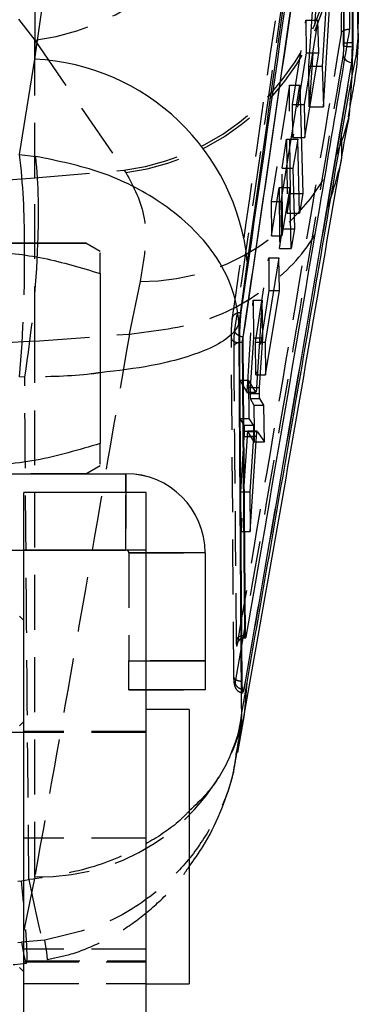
# Model space of a CAD drawing. Extents: x 29 to 520, y 22 to 419.
# Tile 12 of 14: x 509 to 520, y 316 to 351. Entities that reach past the tile are written whole.
import ezdxf

# ---------------------------------------------------------------- set-up
doc = ezdxf.new("R2010")
doc.units = 0
doc.header["$LTSCALE"] = 1.5
doc.linetypes.add('HIDDEN', pattern=[1.905, 1.27, -0.635])
doc.layers.get('0').update_dxf_attribs({"linetype": 'CONTINUOUS'})

msp = doc.modelspace()

# ---------------------------------------------------------------- linework, layer by layer
at = {"color": 7, "linetype": 'CONTINUOUS'}
for p, q in [((509.118881, 377.281357), (509.118881, 349.302251)), ((519.316967, 352.422912), (519.112956, 349.058237)), ((519.158658, 347.646062), (519.441811, 352.353309)), ((518.961217, 350.655388), (518.478517, 347.721938)), ((518.996412, 349.518281), (518.961217, 350.655388)), ((520.160433, 349.732403), (520.161485, 349.865403)), ((520.18729, 349.865403), (520.161485, 349.865403)), ((518.510014, 346.584756), (518.996412, 349.518281)), ((518.774105, 349.518281), (518.996412, 349.518281)), ((508.591869, 345.987026), (509.118881, 349.302251)), ((519.112956, 349.058237), (519.158658, 347.646062)), ((520.138068, 349.187497), (520.14712, 349.187497)), ((520.14712, 349.187497), (520.159118, 349.274423)), ((520.156203, 348.724027), (520.159118, 349.274423)), ((519.785011, 346.658226), (520.156203, 348.724027)), ((517.682589, 344.35894), (518.338535, 348.393616)), ((518.338535, 348.393616), (518.439856, 344.632265)), ((518.478517, 347.721938), (518.510014, 346.584756)), ((518.034601, 346.524146), (518.258336, 346.524146)), ((518.258336, 346.524146), (518.093431, 345.519554)), ((518.326086, 343.952261), (518.258336, 346.524146)), ((508.591869, 345.987026), (509.151265, 345.923212)), ((517.871278, 345.519554), (518.093431, 345.519554)), ((518.093431, 345.519554), (518.146377, 343.402829)), ((517.983257, 344.8481), (517.707982, 343.16947)), ((517.762116, 344.8481), (517.983257, 344.8481)), ((518.03439, 342.731376), (517.983257, 344.8481)), ((518.308173, 344.632265), (518.439856, 344.632265)), ((518.439856, 344.632265), (518.326086, 343.952261)), ((517.707982, 343.16947), (517.682589, 344.35894)), ((518.01817, 343.402829), (518.146377, 343.402829)), ((518.146377, 343.402829), (518.03439, 342.731376)), ((511.38898, 342.617397), (510.88898, 342.906069)), ((516.507254, 342.266035), (516.208912, 340.126727)), ((517.605599, 342.406392), (517.124732, 339.472883)), ((517.62939, 341.269281), (517.605599, 342.406392)), ((511.38898, 341.85813), (511.38898, 335.953858)), ((517.143601, 338.335686), (517.62939, 341.269281)), ((517.419201, 341.269281), (517.62939, 341.269281)), ((517.023303, 340.927266), (516.830858, 337.894585)), ((517.043366, 339.621853), (517.023303, 340.927266)), ((516.359619, 339.46763), (516.33688, 339.46763)), ((516.422546, 329.281677), (516.336886, 339.46763)), ((516.447931, 329.281677), (516.35962, 339.46763)), ((516.366633, 339.651682), (516.366681, 339.651421)), ((516.368813, 339.651425), (516.366681, 339.651425)), ((516.935204, 337.897789), (517.043366, 339.621853)), ((516.940466, 339.621853), (517.043366, 339.621853)), ((517.124732, 339.472883), (517.143601, 338.335686)), ((516.804073, 337.731984), (516.550974, 338.149689)), ((516.550974, 338.149689), (516.564986, 336.819411)), ((516.831062, 337.897789), (516.935204, 337.897789)), ((516.555393, 337.730158), (516.806508, 337.730158)), ((516.600696, 337.693524), (516.928685, 337.693524)), ((516.610963, 337.513034), (516.73729, 337.291275)), ((516.610963, 337.513034), (516.940748, 337.513034)), ((516.806508, 337.732382), (516.804073, 337.73198)), ((517.080431, 337.291275), (516.940748, 337.513034)), ((516.73729, 337.291275), (516.745297, 336.378392)), ((516.73729, 337.291275), (517.080431, 337.291275)), ((517.101471, 336.012666), (517.080431, 337.291275)), ((516.564986, 336.819411), (516.715672, 336.586241)), ((516.720434, 336.198248), (516.592858, 334.279154)), ((516.60868, 332.896315), (516.827273, 336.211838)), ((516.852104, 336.378392), (516.727175, 336.378392)), ((516.854446, 336.376772), (517.101471, 336.012666)), ((510.88898, 334.906072), (511.38898, 335.194745)), ((493.488979, 334.905912), (512.288979, 334.905912)), ((510.889252, 334.906228), (512.288979, 334.906228)), ((512.288979, 334.905912), (512.288979, 334.906228)), ((512.988979, 334.255789), (508.738979, 334.255789)), ((508.738979, 332.255755), (508.738979, 334.255789)), ((512.988979, 332.255755), (512.988979, 334.255789)), ((516.592858, 334.279154), (516.60868, 332.896315)), ((497.038979, 332.255915), (508.738979, 332.255915)), ((512.988979, 332.255755), (508.738979, 332.255755)), ((508.738979, 310.255757), (508.738979, 332.255755)), ((512.988979, 310.255757), (512.988979, 332.255755)), ((515.038979, 332.155913), (515.038979, 332.156226)), ((515.038979, 332.155913), (515.038979, 328.405913)), ((508.738979, 329.807528), (508.588979, 329.957527)), ((516.447931, 329.281677), (516.422569, 329.281677)), ((516.459406, 329.223279), (516.45713, 329.21597)), ((516.461183, 329.232116), (516.459406, 329.223279)), ((515.038979, 328.405913), (515.038979, 327.40593)), ((516.300109, 326.533005), (516.498874, 327.660986)), ((515.038979, 327.40593), (512.988979, 327.40593)), ((516.37768, 327.334427), (516.389784, 327.385839)), ((516.389784, 327.385839), (516.393375, 327.405211)), ((514.488979, 326.720026), (512.988979, 326.720026)), ((514.488979, 326.720026), (514.488979, 317.195025)), ((516.172278, 325.230219), (516.40446, 326.531392)), ((512.988979, 317.195025), (514.488979, 317.195025))]:
    msp.add_line(p, q, dxfattribs=at)
at = {"color": 7, "linetype": 'HIDDEN'}
for p, q in [((518.641934, 349.058237), (518.873718, 352.422912)), ((518.976251, 352.353309), (518.65432, 347.646062)), ((508.551759, 350.683812), (509.118881, 349.956211)), ((518.083134, 347.721938), (518.542698, 350.655388)), ((518.542698, 350.655388), (518.552672, 349.518281)), ((518.542698, 350.655388), (518.961217, 350.655388)), ((509.118881, 349.956211), (512.219579, 345.445793)), ((509.118881, 345.185023), (509.118881, 349.956211)), ((519.858254, 349.84212), (519.857205, 349.766124)), ((518.552672, 349.518281), (518.093109, 346.584756)), ((518.552672, 349.518281), (518.774105, 349.518281)), ((518.65432, 347.646062), (518.641934, 349.058237)), ((518.641934, 349.058237), (519.112956, 349.058237)), ((517.971362, 348.393616), (517.339385, 344.35894)), ((518.004326, 344.632265), (517.971362, 348.393616)), ((517.971362, 348.393616), (518.338535, 348.393616)), ((518.093109, 346.584756), (518.083134, 347.721938)), ((518.083134, 347.721938), (518.478517, 347.721938)), ((520.02329, 347.292837), (520.122936, 347.858865)), ((518.65432, 347.646062), (519.158658, 347.646062)), ((517.717918, 345.519554), (517.875274, 346.524146)), ((517.875274, 346.524146), (517.897813, 343.952261)), ((517.875274, 346.524146), (518.034601, 346.524146)), ((518.093109, 346.584756), (518.510014, 346.584756)), ((509.118881, 345.185023), (512.219579, 345.445793)), ((512.219579, 345.445793), (512.281479, 345.366281)), ((517.736469, 343.402829), (517.717918, 345.519554)), ((517.717918, 345.519554), (517.871278, 345.519554)), ((509.118881, 339.507182), (509.118881, 345.185023)), ((517.349809, 343.16947), (517.612744, 344.8481)), ((517.612744, 344.8481), (517.631295, 342.731376)), ((517.612744, 344.8481), (517.762116, 344.8481)), ((517.897813, 343.952261), (518.004326, 344.632265)), ((518.004326, 344.632265), (518.308173, 344.632265)), ((517.339385, 344.35894), (517.349809, 343.16947)), ((517.339385, 344.35894), (517.682589, 344.35894)), ((517.897813, 343.952261), (518.326086, 343.952261)), ((517.631295, 342.731376), (517.736469, 343.402829)), ((517.736469, 343.402829), (518.01817, 343.402829)), ((517.349809, 343.16947), (517.707982, 343.16947)), ((517.631295, 342.731376), (518.03439, 342.731376)), ((516.791034, 339.472883), (517.250603, 342.406392)), ((517.250603, 342.406392), (517.260578, 341.269281)), ((517.250603, 342.406392), (517.605599, 342.406392)), ((512.778166, 341.585413), (512.40352, 339.756687)), ((517.260578, 341.269281), (516.80101, 338.335686)), ((517.260578, 341.269281), (517.419201, 341.269281)), ((516.510612, 337.894585), (516.705393, 340.927266)), ((516.705393, 340.927266), (516.716844, 339.621853)), ((516.705393, 340.927266), (517.023303, 340.927266)), ((509.118881, 339.507182), (512.40352, 339.756687)), ((509.118881, 320.913885), (509.118881, 339.507182)), ((512.40352, 339.756687), (512.409521, 339.757018)), ((516.042041, 327.856738), (515.953425, 339.616713)), ((516.716844, 339.621853), (516.607688, 337.897789)), ((516.716844, 339.621853), (516.940466, 339.621853)), ((516.791034, 339.472883), (517.124732, 339.472883)), ((516.80101, 338.335686), (516.791034, 339.472883)), ((508.768343, 338.258587), (508.591869, 338.26695)), ((516.244454, 338.149689), (516.484913, 337.731984)), ((516.256123, 336.819411), (516.244454, 338.149689)), ((516.244454, 338.149689), (516.550974, 338.149689)), ((516.80101, 338.335686), (517.143601, 338.335686)), ((516.510612, 337.894585), (516.830858, 337.894585)), ((516.607688, 337.897789), (516.831062, 337.897789)), ((516.484913, 337.73198), (516.487228, 337.733697)), ((516.484913, 337.731984), (516.555373, 337.731984)), ((516.487228, 337.730158), (516.555393, 337.730158)), ((516.39833, 336.586241), (516.256123, 336.819411)), ((516.256123, 336.819411), (516.564986, 336.819411)), ((516.39833, 336.586241), (516.715672, 336.586241)), ((516.278405, 334.279154), (516.401669, 336.198248)), ((516.500791, 336.211838), (516.290534, 332.896315)), ((516.401669, 336.198248), (516.720434, 336.198248)), ((516.408617, 336.383377), (516.727296, 336.383377)), ((516.500791, 336.211838), (516.721118, 336.211838)), ((516.727175, 336.378392), (516.524283, 336.378392)), ((516.748506, 336.012666), (516.526468, 336.376772)), ((516.526468, 336.376772), (516.854446, 336.376772)), ((516.745297, 336.378392), (516.748506, 336.012666)), ((516.748506, 336.012666), (517.101471, 336.012666)), ((494.888707, 334.906228), (510.889252, 334.906228)), ((512.288979, 334.906228), (512.288979, 332.256228)), ((512.288979, 332.255915), (512.288979, 334.255789)), ((516.290534, 332.896315), (516.278405, 334.279154)), ((516.278405, 334.279154), (516.592858, 334.279154)), ((516.290534, 332.896315), (516.60868, 332.896315)), ((493.488979, 332.256228), (512.288979, 332.256228)), ((512.988979, 332.257528), (508.738979, 332.257528)), ((508.738979, 332.255915), (512.288979, 332.255915)), ((512.988979, 332.255818), (508.738979, 332.255818)), ((512.288979, 332.255915), (512.288979, 332.256228)), ((512.388979, 332.155913), (512.388979, 332.156226)), ((512.388979, 332.156226), (515.038979, 332.156226)), ((512.388979, 332.155913), (512.388979, 328.405913)), ((512.988979, 332.155913), (512.388979, 332.155913)), ((516.308184, 328.944784), (516.088689, 327.679847)), ((515.038979, 328.40623), (512.388979, 328.40623)), ((512.388979, 327.40593), (512.388979, 328.405913)), ((512.388979, 328.405913), (512.988979, 328.405913)), ((512.388979, 327.406213), (515.038979, 327.406213)), ((512.988979, 327.40593), (512.388979, 327.40593)), ((508.738979, 326.307528), (508.588979, 326.157526)), ((512.988979, 325.926278), (494.48898, 325.926278)), ((512.988979, 325.957526), (508.738979, 325.957526)), ((512.988979, 322.257683), (508.738979, 322.257683)), ((509.118881, 320.913885), (508.659908, 318.638932)), ((508.659908, 320.77517), (508.914352, 320.812065)), ((509.464188, 318.714917), (508.659908, 318.638932)), ((512.988979, 318.393819), (508.738979, 318.393819)), ((494.48898, 317.988776), (512.988979, 317.988776)), ((508.738979, 317.957528), (512.988979, 317.957528)), ((508.588979, 317.757525), (508.738979, 317.607526)), ((508.738979, 317.21263), (512.988979, 317.21263))]:
    msp.add_line(p, q, dxfattribs=at)
at = {"color": 8, "linetype": 'CONTINUOUS'}
for p, q in [((516.555373, 337.731984), (516.804073, 337.73198)), ((516.721118, 336.211838), (516.827273, 336.211838)), ((512.288979, 334.255789), (512.288979, 334.905912)), ((515.038979, 332.155913), (512.988979, 332.155913)), ((516.352178, 329.198324), (516.308184, 328.944784)), ((512.988979, 328.405913), (515.038979, 328.405913)), ((516.405825, 326.533292), (516.498874, 327.660986))]:
    msp.add_line(p, q, dxfattribs=at)
at = {"color": 8, "linetype": 'CONTINUOUS', "flags": 128}
msp.add_lwpolyline([(520.038001, 347.268064), (520.055979, 347.362984), (520.156203, 348.724027)], dxfattribs=at)
at = {"color": 7, "linetype": 'CONTINUOUS', "flags": 128}
for points in [[(502.888979, 342.905946), (504.278165, 342.905946), (505.625141, 342.905954), (506.888979, 342.905961), (508.03128, 342.905976), (509.017335, 342.905991), (509.817182, 342.906006), (510.40652, 342.906028), (510.767441, 342.906051), (510.88898, 342.906069), (510.767441, 342.906092), (510.40652, 342.906114), (509.817182, 342.906133), (509.017335, 342.906151), (508.03128, 342.906166), (507.888979, 342.90617)], [(516.33688, 339.46763), (516.280373, 339.464683), (516.232124, 339.457803)], [(502.888979, 334.905945), (504.278165, 334.905945), (505.625141, 334.905953), (506.888979, 334.90596), (508.03128, 334.905975), (509.017335, 334.90599), (509.817182, 334.906008), (510.40652, 334.906027), (510.767441, 334.906049), (510.88898, 334.906072)]]:
    msp.add_lwpolyline(points, dxfattribs=at)
at = {"color": 7, "linetype": 'HIDDEN', "flags": 128}
for points in [[(510.88898, 334.906072), (510.88898, 334.906072), (510.767441, 334.906094), (510.40652, 334.906113), (509.817182, 334.906135), (509.017335, 334.90615), (508.03128, 334.906169), (506.888979, 334.90618), (505.625141, 334.906191), (504.278165, 334.906195), (502.888979, 334.906198), (501.499794, 334.906195), (500.152818, 334.906191), (498.888979, 334.90618), (497.746678, 334.906169), (496.760624, 334.90615), (495.960776, 334.906135), (495.371438, 334.906113), (495.010517, 334.906094), (494.888979, 334.906072), (494.888979, 334.906072)], [(508.659908, 318.638932), (508.739979, 318.191115), (508.799432, 317.949366), (508.836024, 317.922797), (508.848376, 318.112403), (508.836024, 318.511039), (508.799432, 319.103685), (508.739979, 319.867999), (508.659908, 320.77517)], [(508.914352, 320.812065), (509.100689, 319.931113), (509.262185, 319.188852), (509.392889, 318.612643), (509.487983, 318.223726), (509.543963, 318.03643), (509.558764, 318.05766), (509.531842, 318.286635), (509.464188, 318.714917)]]:
    msp.add_lwpolyline(points, dxfattribs=at)
at = {"color": 7, "linetype": 'HIDDEN'}
for centre, radius, start, end in [((508.038498, 358.257206), 8.371007, 277.4154207, 357.2878051), ((511.139445, 353.746629), 8.370816, 277.4138693, 357.2986912), ((511.199286, 353.669598), 8.373542, 277.4256539, 357.2043825), ((519.969875, 350.045157), 0.300921, 248.011754, 267.5187344), ((519.971121, 349.508362), 0.352326, 89.3421221, 108.6840287), ((520.084226, 349.466924), 0.249679, 182.7879091, 216.1258025), ((512.864858, 348.953364), 7.368461, 269.3258784, 346.778392), ((502.908773, 419.034241), 74.109867, 265.19320808, 274.80679192), ((457.970496, 342.457183), 50.794502, 355.2680745, 0.506443), ((471.27411, 344.293125), 37.976745, 350.8568959, 357.9069926), ((516.237022, 339.23431), 0.223547, 91.2555769, 155.6839315), ((512.288979, 332.156228), 0.1, 0, 90), ((512.288979, 332.155913), 0.1, 0, 90), ((509.346995, 328.152442), 7.24215, 268.1949967, 347.0810134)]:
    msp.add_arc(centre, radius, start, end, dxfattribs=at)
at = {"color": 8, "linetype": 'CONTINUOUS'}
for centre, radius, start, end in [((520.20401, 352.181383), 2.449368, 264.2085031, 268.9805869), ((520.13764, 347.137649), 2.727859, 89.499143, 93.414593), ((520.14638, 349.516551), 0.329159, 216.7249378, 268.5529966), ((481.783934, 342.952634), 26.979119, 359.9012928, 6.4578283), ((488.950492, 343.916599), 20.300191, 357.1468982, 5.6727802)]:
    msp.add_arc(centre, radius, start, end, dxfattribs=at)
at = {"color": 7, "linetype": 'CONTINUOUS'}
for centre, radius, start, end in [((508.728147, 341.494776), 7.817247, 5.6620826, 87.1349558), ((512.288979, 332.156228), 2.75, 0, 90), ((512.288979, 332.155913), 2.75, 0, 90)]:
    msp.add_arc(centre, radius, start, end, dxfattribs=at)
at = {"color": 7, "linetype": 'HIDDEN'}
for centre, major_axis, ratio, start_param, end_param in [((516.622774, 337.789605), (0.009217, 0.281482), 0.071538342, 1.17865201, 1.921476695), ((516.38678, 336.309117), (0.009205, 0.281119), 0.071538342, 4.309331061, 4.982054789), ((502.908773, 412.303946), (0, 91.828386), 0.775936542, 3.060248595, 3.222394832), ((502.908773, 412.303946), (0, 93.971618), 0.758239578, 3.060248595, 3.222394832)]:
    msp.add_ellipse(centre, major_axis=major_axis, ratio=ratio, start_param=start_param, end_param=end_param, dxfattribs=at)
at = {"color": 7, "linetype": 'CONTINUOUS'}
for points, knots in [([(509.118881, 349.302251), (509.484346, 351.885377), (510.722847, 360.639181), (511.981827, 369.390616), (512.869299, 375.559625)], [0, 0, 0, 0, 0.295086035, 1, 1, 1, 1]), ([(520.373884, 350.513805), (520.376359, 351.191223), (520.401037, 357.947157), (520.420085, 364.706392), (520.437224, 370.787878)], [0, 0, 0, 0, 0.10027009, 1, 1, 1, 1]), ([(520.252198, 368.677695), (519.366105, 362.48126), (518.109134, 353.691275), (516.872216, 344.869087), (516.507254, 342.266035)], [0, 0, 0, 0, 0.704942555, 1, 1, 1, 1]), ([(520.184228, 367.363666), (520.16841, 367.255915), (520.089319, 366.717162), (519.757335, 364.454419), (518.461689, 355.61336), (517.249577, 347.199687), (516.285955, 340.510868)], [0, 0, 0, 0, 0.012041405, 0.060207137, 0.252870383, 1, 1, 1, 1]), ([(520.161485, 349.865403), (520.176223, 352.692132), (520.205698, 358.345587), (520.231704, 363.999068), (520.244706, 366.825808)], [0, 0, 0, 0, 0.50000012, 1, 1, 1, 1]), ([(520.18729, 349.865403), (520.201732, 352.692132), (520.230614, 358.345587), (520.256082, 363.999068), (520.268816, 366.825808)], [0, 0, 0, 0, 0.500000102, 1, 1, 1, 1]), ([(516.366681, 339.651425), (516.988922, 343.932379), (518.234601, 352.502524), (519.496739, 361.073022), (520.129875, 365.358866), (520.129939, 365.359303)], [0, 0, 0, 0, 0.499493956, 0.999948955, 1, 1, 1, 1]), ([(516.368813, 339.651425), (516.996872, 343.962723), (518.245471, 352.533698), (519.510532, 361.100908), (520.139253, 365.358714)], [0, 0, 0, 0, 0.5030113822, 1, 1, 1, 1]), ([(520.139253, 365.358714), (520.139223, 365.352786), (520.135127, 364.538112), (520.115075, 360.488809), (520.088502, 355.488292), (520.06472, 351.296586), (520.059291, 350.339663)], [0, 0, 0, 0, 0.0011840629, 0.1627186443, 0.8088572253, 1, 1, 1, 1]), ([(520.122936, 347.858865), (520.165066, 348.085971), (520.304587, 348.838079), (520.386232, 349.712159), (520.36386, 350.383239), (520.360213, 350.492653)], [0, 0, 0, 0, 0.265813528, 0.880297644, 1, 1, 1, 1]), ([(520.059291, 350.339663), (520.054748, 350.312719), (519.98155, 349.878647), (519.633574, 347.816313), (518.449704, 340.808024), (517.315544, 334.205662), (516.461183, 329.232116)], [0, 0, 0, 0, 0.003829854, 0.061699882, 0.293180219, 1, 1, 1, 1]), ([(520.138068, 349.187497), (520.141799, 349.234533), (520.149265, 349.328651), (520.156928, 349.527648), (520.159354, 349.669384), (520.160433, 349.732403)], [0, 0, 0, 0, 0.356837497, 0.714036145, 1, 1, 1, 1]), ([(520.159118, 349.274423), (520.164732, 349.333682), (520.175961, 349.452203), (520.18495, 349.666521), (520.18659, 349.805861), (520.18729, 349.865403)], [0, 0, 0, 0, 0.36412926, 0.728280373, 1, 1, 1, 1]), ([(516.391969, 327.405371), (517.024393, 331.036088), (518.289242, 338.297533), (519.521792, 345.557506), (520.138068, 349.187497)], [0, 0, 0, 0, 0.499999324, 1, 1, 1, 1]), ([(516.393404, 327.405371), (517.027526, 331.036068), (518.29577, 338.297472), (519.530003, 345.557486), (520.14712, 349.187497)], [0, 0, 0, 0, 0.499999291, 1, 1, 1, 1]), ([(519.708728, 345.396947), (519.761687, 345.715534), (519.875171, 346.398227), (519.986545, 346.962313), (520.045945, 347.263161)], [0, 0, 0, 0, 0.466660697, 1, 1, 1, 1]), ([(516.498874, 327.660986), (517.008178, 330.574644), (518.118008, 336.923818), (519.199707, 343.240365), (519.785011, 346.658226)], [0, 0, 0, 0, 0.458903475, 1, 1, 1, 1]), ([(519.683491, 345.408727), (519.695198, 345.439559), (519.823933, 345.778616), (519.794002, 346.213203), (519.786187, 346.600029), (519.785011, 346.658226)], [0, 0, 0, 0, 0.078327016, 0.861336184, 1, 1, 1, 1]), ([(516.208912, 340.126727), (516.208731, 340.130877), (516.189237, 340.576444), (516.002057, 341.449567), (515.359999, 342.605046), (514.488381, 343.572436), (513.264959, 344.529257), (511.498805, 345.442319), (509.926926, 345.764318), (509.151265, 345.923212)], [0, 0, 0, 0, 0.001591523, 0.170880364, 0.331878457, 0.459851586, 0.587799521, 0.796595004, 1, 1, 1, 1]), ([(516.402773, 326.527704), (517.141651, 330.70496), (518.255671, 337.003092), (519.334376, 343.287898), (519.697627, 345.404286)], [0, 0, 0, 0, 0.663253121, 1, 1, 1, 1]), ([(502.888979, 341.858052), (503.626719, 342.077337), (505.118197, 342.520662), (507.328018, 342.682856), (509.440464, 342.444834), (510.735518, 342.054889), (511.38898, 341.85813)], [0, 0, 0, 0, 0.264605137, 0.534947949, 0.765343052, 1, 1, 1, 1]), ([(511.38898, 341.85813), (511.38898, 341.954757), (511.38898, 342.269803), (511.38898, 342.596834), (511.38898, 342.571162), (511.38898, 342.562098)], [0, 0, 0, 0, 0.222514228, 0.72549457, 1, 1, 1, 1]), ([(516.285933, 340.51073), (516.279271, 340.455993), (516.265954, 340.346586), (516.249232, 340.105313), (516.237461, 339.841038), (516.232556, 339.616626), (516.232721, 339.497109), (516.232777, 339.45648)], [0, 0, 0, 0, 0.222081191, 0.443887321, 0.66513893, 0.8861664, 1, 1, 1, 1]), ([(516.208912, 340.126727), (516.222541, 337.850612), (516.249665, 333.320934), (516.28335, 328.788126), (516.300109, 326.533005)], [0, 0, 0, 0, 0.502489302, 1, 1, 1, 1]), ([(516.366633, 339.651682), (516.325657, 339.654679), (516.278004, 339.658165), (516.240446, 339.682056), (516.235184, 339.685403)], [0, 0, 0, 0, 0.859895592, 1, 1, 1, 1]), ([(516.33688, 339.46763), (516.336879, 339.467648), (516.336399, 339.481062), (516.337341, 339.510871), (516.342091, 339.557999), (516.350208, 339.602474), (516.358922, 339.633211), (516.364622, 339.647355), (516.366593, 339.651595), (516.366633, 339.651682)], [0, 0, 0, 0, 0.0002847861, 0.2197540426, 0.44001337, 0.6614293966, 0.8841697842, 0.9976278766, 1, 1, 1, 1]), ([(516.359619, 339.46763), (516.359637, 339.481872), (516.359673, 339.510358), (516.361246, 339.558023), (516.363753, 339.602374), (516.366468, 339.633642), (516.368229, 339.646996), (516.368813, 339.651425)], [0, 0, 0, 0, 0.222742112, 0.445503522, 0.667995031, 0.889892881, 1, 1, 1, 1]), ([(516.23278, 339.456056), (516.233898, 339.279911), (516.239486, 338.399185), (516.264958, 334.478789), (516.293926, 330.733696), (516.317444, 327.69337)], [0, 0, 0, 0, 0.044932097, 0.224660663, 1, 1, 1, 1]), ([(516.830858, 337.894585), (516.828842, 337.867482), (516.824812, 337.81328), (516.817129, 337.755201), (516.812034, 337.740324), (516.809481, 337.73287)], [0, 0, 0, 0, 0.332938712, 0.665816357, 1, 1, 1, 1]), ([(516.928685, 337.693524), (516.929002, 337.724222), (516.929637, 337.785617), (516.932706, 337.85633), (516.934835, 337.891666), (516.935204, 337.897789)], [0, 0, 0, 0, 0.452594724, 0.90514794, 1, 1, 1, 1]), ([(516.600696, 337.693524), (516.600768, 337.665017), (516.600912, 337.608005), (516.604251, 337.546317), (516.608076, 337.520039), (516.61055, 337.514041), (516.610963, 337.513041)], [0, 0, 0, 0, 0.312162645, 0.624305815, 0.937332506, 1, 1, 1, 1]), ([(516.940749, 337.513041), (516.938558, 337.520526), (516.934177, 337.535498), (516.930012, 337.595484), (516.928706, 337.653619), (516.928688, 337.688256), (516.928685, 337.693524)], [0, 0, 0, 0, 0.315066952, 0.630189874, 0.943757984, 1, 1, 1, 1]), ([(516.715672, 336.586241), (516.717817, 336.579403), (516.722108, 336.565727), (516.726171, 336.507712), (516.727675, 336.442754), (516.72739, 336.398187), (516.727296, 336.383377)], [0, 0, 0, 0, 0.286456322, 0.572959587, 0.858089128, 1, 1, 1, 1]), ([(516.727296, 336.383377), (516.726738, 336.351944), (516.725622, 336.289104), (516.722163, 336.228525), (516.720434, 336.198248)], [0, 0, 0, 0, 0.500198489, 1, 1, 1, 1]), ([(516.827273, 336.211838), (516.829301, 336.23917), (516.833356, 336.293829), (516.841058, 336.350376), (516.848382, 336.379344), (516.852612, 336.37755), (516.854446, 336.376772)], [0, 0, 0, 0, 0.2650871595, 0.5301185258, 0.7962328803, 1, 1, 1, 1]), ([(511.38898, 335.953858), (510.651239, 335.734573), (509.159762, 335.291248), (506.949939, 335.129054), (504.837497, 335.367076), (503.542441, 335.757021), (502.888979, 335.95378)], [0, 0, 0, 0, 0.264605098, 0.534947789, 0.765343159, 1, 1, 1, 1]), ([(511.38898, 335.247472), (511.38898, 335.238423), (511.38898, 335.211526), (511.38898, 335.536658), (511.38898, 335.857245), (511.38898, 335.953858)], [0, 0, 0, 0, 0.2615595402, 0.7774603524, 1, 1, 1, 1]), ([(516.306479, 329.175022), (516.322373, 329.184335), (516.368722, 329.211495), (516.423578, 329.212134), (516.459622, 329.212554)], [0, 0, 0, 0, 0.342910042, 1, 1, 1, 1]), ([(516.459406, 329.223279), (516.458565, 329.222239), (516.453381, 329.215826), (516.444017, 329.211018), (516.43325, 329.220069), (516.425309, 329.243546), (516.423495, 329.268995), (516.42259, 329.281684)], [0, 0, 0, 0, 0.046632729, 0.287474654, 0.526676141, 0.764000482, 1, 1, 1, 1]), ([(516.455074, 329.215519), (516.454504, 329.215083), (516.452662, 329.213671), (516.450264, 329.228022), (516.448469, 329.252435), (516.448082, 329.273506), (516.447932, 329.281684)], [0, 0, 0, 0, 0.144867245, 0.468866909, 0.793860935, 1, 1, 1, 1]), ([(516.317446, 327.693377), (516.318859, 327.620535), (516.321686, 327.474867), (516.335687, 327.345692), (516.348409, 327.287713), (516.356672, 327.301763), (516.357411, 327.303019)], [0, 0, 0, 0, 0.322773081, 0.6454813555, 0.9683159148, 1, 1, 1, 1]), ([(514.488979, 321.272437), (514.656336, 321.503278), (515.076348, 322.082614), (515.578471, 323.134744), (515.977963, 324.225848), (516.1001, 324.943362), (516.147246, 325.220324)], [0, 0, 0, 0, 0.197134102, 0.494741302, 0.8049691, 1, 1, 1, 1])]:
    msp.add_open_spline(points, degree=3, knots=knots, dxfattribs=at)
at = {"color": 7, "linetype": 'HIDDEN'}
for points, knots in [([(515.986012, 340.263009), (516.631095, 344.738204), (517.921254, 353.68856), (519.235362, 362.635763), (519.892413, 367.109347)], [0, 0, 0, 0, 0.500001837, 1, 1, 1, 1]), ([(519.865421, 365.884137), (519.22007, 361.509102), (517.94359, 352.855449), (516.685258, 344.199044), (516.063102, 339.919065)], [0, 0, 0, 0, 0.505570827, 1, 1, 1, 1]), ([(519.78383, 350.177672), (519.79794, 352.744497), (519.82672, 357.97997), (519.852355, 363.215473), (519.865421, 365.884137)], [0, 0, 0, 0, 0.490275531, 1, 1, 1, 1]), ([(519.857205, 349.766124), (519.880509, 354.351522), (519.907207, 359.604792), (519.930719, 364.858075), (519.933708, 365.52595)], [0, 0, 0, 0, 0.872865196, 1, 1, 1, 1]), ([(519.935302, 365.521577), (519.924265, 363.121747), (519.900228, 357.895247), (519.872987, 352.668776), (519.858254, 349.84212)], [0, 0, 0, 0, 0.45916555, 1, 1, 1, 1]), ([(520.347748, 350.513872), (520.350389, 350.765189), (520.357408, 351.43316), (520.117681, 352.363302), (519.747801, 352.961897), (519.562863, 353.261192)], [0, 0, 0, 0, 0.231710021, 0.615858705, 1, 1, 1, 1]), ([(516.161787, 328.979589), (516.768239, 332.492004), (517.988284, 339.558187), (519.182984, 346.624059), (519.78383, 350.177672)], [0, 0, 0, 0, 0.497073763, 1, 1, 1, 1]), ([(519.78383, 350.177672), (519.783743, 350.178238), (519.783151, 350.182059), (519.781181, 350.204996), (519.792264, 350.243614), (519.837484, 350.287717), (519.901976, 350.318666), (519.977658, 350.337159), (520.033299, 350.338866), (520.059291, 350.339663)], [0, 0, 0, 0, 0.007084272, 0.047796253, 0.287828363, 0.495438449, 0.676732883, 0.848986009, 1, 1, 1, 1]), ([(519.857205, 349.766124), (519.856127, 349.73011), (519.853701, 349.649081), (519.846037, 349.535381), (519.838574, 349.481646), (519.834842, 349.45478)], [0, 0, 0, 0, 0.2857332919, 0.6428711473, 1, 1, 1, 1]), ([(519.834842, 349.45478), (519.218748, 345.825577), (518.072502, 339.073435), (516.896221, 332.321273), (516.352178, 329.198324)], [0, 0, 0, 0, 0.537488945, 1, 1, 1, 1]), ([(512.281479, 345.366281), (512.551663, 344.868325), (512.961651, 344.112705), (512.986397, 342.758782), (512.847578, 341.976549), (512.778166, 341.585413)], [0, 0, 0, 0, 0.491415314, 0.745694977, 1, 1, 1, 1]), ([(512.409521, 339.757018), (513.308884, 339.864757), (515.107612, 340.080235), (517.382166, 341.374197), (519.068882, 343.182546), (519.481563, 344.67732), (519.683491, 345.408727)], [0, 0, 0, 0, 0.2526437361, 0.5052879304, 0.7579328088, 1, 1, 1, 1]), ([(515.986033, 340.263162), (515.990278, 340.296952), (515.998769, 340.364532), (516.068829, 340.447637), (516.16852, 340.503141), (516.247197, 340.508226), (516.285933, 340.51073)], [0, 0, 0, 0, 0.251898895, 0.503799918, 0.755695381, 1, 1, 1, 1]), ([(515.953424, 339.616709), (515.953411, 339.649188), (515.953377, 339.730468), (515.957111, 339.877543), (515.964833, 340.038018), (515.974949, 340.174343), (515.982526, 340.235072), (515.986012, 340.263017)], [0, 0, 0, 0, 0.1471004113, 0.3681139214, 0.5894750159, 0.8110998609, 1, 1, 1, 1]), ([(516.063102, 339.919065), (516.061125, 339.904097), (516.05537, 339.860534), (516.046584, 339.758819), (516.038558, 339.616575), (516.033488, 339.463618), (516.033367, 339.372214), (516.033307, 339.32636)], [0, 0, 0, 0, 0.115649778, 0.336590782, 0.557287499, 0.777901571, 1, 1, 1, 1]), ([(516.235184, 339.685403), (516.206339, 339.700357), (516.143033, 339.733176), (516.078145, 339.81865), (516.068117, 339.885593), (516.063102, 339.919065)], [0, 0, 0, 0, 0.295044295, 0.647521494, 1, 1, 1, 1]), ([(509.118881, 339.507182), (507.048845, 339.389474), (502.908773, 339.154058), (498.768701, 339.389474), (496.698665, 339.507182)], [0, 0, 0, 0, 0.499999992, 1, 1, 1, 1]), ([(512.409521, 339.757018), (511.82279, 336.355405), (510.739474, 330.074809), (509.628256, 323.793291), (509.118881, 320.913885)], [0, 0, 0, 0, 0.541606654, 1, 1, 1, 1]), ([(515.953422, 339.617141), (515.953063, 339.606733), (515.952344, 339.585916), (515.967581, 339.555471), (515.994127, 339.527231), (516.032036, 339.502369), (516.079381, 339.481902), (516.134258, 339.466821), (516.186569, 339.458535), (516.220048, 339.456739), (516.23278, 339.456056)], [0, 0, 0, 0, 0.131345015, 0.26269376, 0.39403235, 0.525366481, 0.656712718, 0.788055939, 0.919395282, 1, 1, 1, 1]), ([(516.033307, 339.326363), (516.034638, 339.150209), (516.041293, 338.269443), (516.067605, 334.87299), (516.096598, 331.652779), (516.119247, 329.137162)], [0, 0, 0, 0, 0.0518641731, 0.2593197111, 1, 1, 1, 1]), ([(511.38898, 338.412274), (511.285143, 338.397178), (510.509319, 338.284388), (509.5764, 338.270562), (508.768343, 338.258587)], [0, 0, 0, 0, 0.13384097, 1, 1, 1, 1]), ([(508.914352, 320.812065), (508.886478, 323.721613), (508.830768, 329.536762), (508.789142, 335.352627), (508.768343, 338.258587)], [0, 0, 0, 0, 0.5003391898, 1, 1, 1, 1]), ([(516.491751, 337.737054), (516.494201, 337.74701), (516.499103, 337.766935), (516.505743, 337.826169), (516.509156, 337.874127), (516.510612, 337.894585)], [0, 0, 0, 0, 0.364171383, 0.728768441, 1, 1, 1, 1]), ([(516.408617, 336.383377), (516.408766, 336.4127), (516.409065, 336.471347), (516.40637, 336.538565), (516.402474, 336.575303), (516.399389, 336.583446), (516.39833, 336.586241)], [0, 0, 0, 0, 0.283621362, 0.567230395, 0.851466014, 1, 1, 1, 1]), ([(516.524283, 336.374965), (516.522757, 336.374917), (516.518989, 336.374799), (516.512249, 336.33859), (516.505665, 336.281405), (516.502257, 336.232761), (516.500791, 336.211838)], [0, 0, 0, 0, 0.197960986, 0.488884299, 0.780165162, 1, 1, 1, 1]), ([(516.422546, 329.281681), (516.384855, 329.279287), (516.309471, 329.274501), (516.212529, 329.241444), (516.141217, 329.194329), (516.12657, 329.156218), (516.119247, 329.137162)], [0, 0, 0, 0, 0.249998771, 0.500000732, 0.749999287, 1, 1, 1, 1]), ([(516.161787, 328.979589), (516.166032, 329.014128), (516.174521, 329.083204), (516.244511, 329.168025), (516.34404, 329.224526), (516.42256, 329.229613), (516.461183, 329.232116)], [0, 0, 0, 0, 0.252012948, 0.504024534, 0.756034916, 1, 1, 1, 1]), ([(516.119252, 329.137188), (516.120155, 329.096878), (516.121962, 329.016254), (516.129885, 328.941028), (516.140652, 328.912021), (516.151921, 328.929552), (516.159037, 328.965643), (516.161787, 328.979589)], [0, 0, 0, 0, 0.215730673, 0.431480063, 0.647458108, 0.863775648, 1, 1, 1, 1]), ([(516.165619, 329.023831), (516.164551, 329.018213), (516.162776, 329.008871), (516.162754, 329.009442), (516.165924, 329.020955), (516.176377, 329.048547), (516.205964, 329.09931), (516.250678, 329.149803), (516.292379, 329.168649), (516.306479, 329.175022)], [0, 0, 0, 0, 0.128787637, 0.214162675, 0.319280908, 0.427946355, 0.607374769, 0.867240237, 1, 1, 1, 1]), ([(516.317444, 327.693336), (516.30581, 327.694029), (516.273318, 327.695966), (516.221807, 327.704234), (516.166662, 327.719603), (516.119197, 327.740408), (516.081349, 327.765664), (516.055063, 327.794306), (516.040275, 327.825157), (516.041452, 327.846211), (516.042041, 327.856738)], [0, 0, 0, 0, 0.073801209, 0.206112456, 0.338426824, 0.470748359, 0.603065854, 0.735381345, 0.867687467, 1, 1, 1, 1]), ([(516.04093, 327.842601), (516.040991, 327.834865), (516.041607, 327.757792), (516.046621, 327.656971), (516.057693, 327.570485), (516.078191, 327.498125), (516.114899, 327.426728), (516.17951, 327.358601), (516.26473, 327.309226), (516.329038, 327.304854), (516.357397, 327.302926)], [0, 0, 0, 0, 0.031208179, 0.310914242, 0.475099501, 0.566316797, 0.662456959, 0.774027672, 0.900350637, 1, 1, 1, 1]), ([(516.088689, 327.679851), (516.084742, 327.660722), (516.075965, 327.61819), (516.062979, 327.607655), (516.051742, 327.649037), (516.044278, 327.735543), (516.042748, 327.818461), (516.042042, 327.856742)], [0, 0, 0, 0, 0.175177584, 0.389517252, 0.603361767, 0.816878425, 1, 1, 1, 1]), ([(516.391955, 327.405293), (516.352429, 327.410969), (516.273376, 327.422322), (516.173481, 327.487046), (516.103228, 327.576412), (516.093544, 327.645422), (516.088703, 327.679929)], [0, 0, 0, 0, 0.250000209, 0.500000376, 0.749994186, 1, 1, 1, 1]), ([(516.117116, 325.225711), (516.091388, 324.998931), (515.994759, 324.14721), (515.430442, 322.900695), (514.548212, 321.537568), (513.353598, 320.326123), (511.677272, 319.217431), (510.223134, 318.887247), (509.464188, 318.714917)], [0, 0, 0, 0, 0.069051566, 0.259337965, 0.407517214, 0.560747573, 0.77074486, 1, 1, 1, 1]), ([(514.488979, 323.199701), (514.381812, 323.088243), (513.978325, 322.668599), (512.905282, 321.969873), (511.171101, 321.160523), (509.688259, 320.931562), (508.914352, 320.812065)], [0, 0, 0, 0, 0.084564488, 0.318388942, 0.64426173, 1, 1, 1, 1]), ([(509.553278, 318.042919), (509.830236, 318.098098), (510.494112, 318.230362), (511.496735, 318.658076), (512.532964, 319.266687), (513.463918, 320.043311), (514.118961, 320.717814), (514.416568, 321.1639), (514.488979, 321.272437)], [0, 0, 0, 0, 0.13974725, 0.334977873, 0.536748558, 0.733725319, 0.935212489, 1, 1, 1, 1]), ([(496.952411, 317.9117), (497.578189, 317.848914), (499.330038, 317.673148), (502.221335, 317.55556), (505.560655, 317.604378), (507.756052, 317.808092), (508.825566, 317.907334)], [0, 0, 0, 0, 0.158622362, 0.44405915, 0.729166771, 1, 1, 1, 1])]:
    msp.add_open_spline(points, degree=3, knots=knots, dxfattribs=at)
at = {"color": 8, "linetype": 'CONTINUOUS'}
for points, knots in [([(520.156203, 348.724027), (520.249797, 349.184698), (520.379104, 349.821143), (520.354534, 350.363958), (520.347748, 350.513872)], [0, 0, 0, 0, 0.723820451, 1, 1, 1, 1]), ([(516.208912, 340.126727), (516.208446, 340.125166), (516.15835, 339.957555), (515.911157, 339.635908), (515.192274, 339.227513), (514.2524, 338.903813), (513.067391, 338.60992), (512.005729, 338.484901), (511.38898, 338.412274)], [0, 0, 0, 0, 0.002079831, 0.223326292, 0.43373649, 0.600984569, 0.768200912, 1, 1, 1, 1]), ([(516.300109, 326.533005), (516.299588, 326.528558), (516.241566, 326.033394), (515.960773, 325.080417), (515.294075, 323.956007), (514.691386, 323.389842), (514.488979, 323.199701)], [0, 0, 0, 0, 0.0037192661, 0.4141458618, 0.8032466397, 1, 1, 1, 1]), ([(516.300109, 326.533005), (516.299998, 326.526996), (516.291865, 326.08609), (516.203891, 325.652949), (516.117116, 325.225711)], [0, 0, 0, 0, 0.013629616, 1, 1, 1, 1])]:
    msp.add_open_spline(points, degree=3, knots=knots, dxfattribs=at)

doc.saveas('drawing.dxf')
